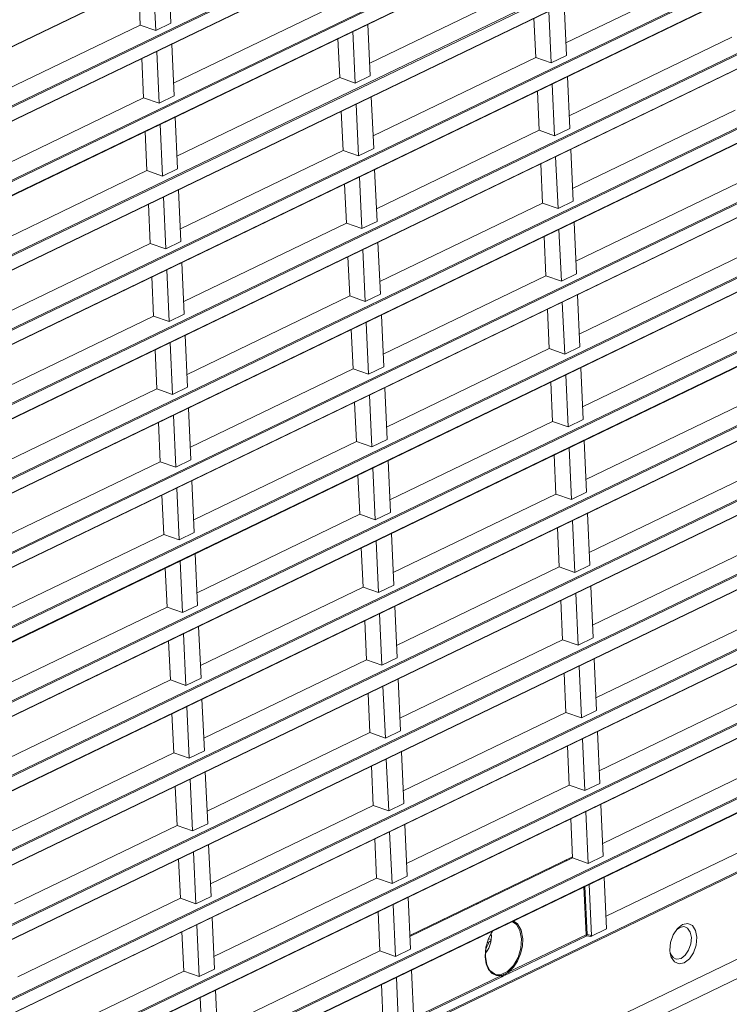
# Model space of a CAD drawing. Header units: millimetres. Extents: x 3925 to 5043, y -86 to 778.
# Tile 29 of 256: x 4108 to 4128, y 93 to 119. Entities that reach past the tile are written whole.
import ezdxf

# ---------------------------------------------------------------- set-up
doc = ezdxf.new("R2010")
doc.units = ezdxf.units.MM
doc.header["$LTSCALE"] = 46.255
for name, color, linetype in [('85-1A626G050DXF_CONTINUOUS_LINE', 7, 'CONTINUOUS'), ('H30-BOTTOM-CDXF_CONTINUOUS_LINE', 7, 'CONTINUOUS'), ('H30-LEFT-COVDXF_CONTINUOUS_LINE', 7, 'CONTINUOUS')]:
    doc.layers.add(name, color=color, linetype=linetype)

msp = doc.modelspace()

# ---------------------------------------------------------------- linework, layer by layer
at = {"layer": '85-1A626G050DXF_CONTINUOUS_LINE', "color": 7, "linetype": 'Continuous', "lineweight": 0}
for p, q in [((4121.2099, 94.305), (4121.1698, 94.2857)), ((4121.2045, 94.3989), (4121.2776, 94.3793)), ((4121.2802, 94.4085), (4121.2776, 94.3793)), ((4121.1697, 94.0748), (4121.1226, 94.0098))]:
    msp.add_line(p, q, dxfattribs=at)
for points in [[(4121.2762, 94.5353), (4121.2773, 94.5272), (4121.2799, 94.4974), (4121.2813, 94.4676)], [(4121.2781, 94.5388), (4121.283, 94.469), (4121.2784, 94.3851)], [(4121.2813, 94.4676), (4121.2814, 94.438), (4121.2802, 94.4085)], [(4121.2099, 94.305), (4121.1998, 94.2675), (4121.1868, 94.2309), (4121.1713, 94.1958), (4121.1533, 94.1629), (4121.1341, 94.1338)], [(4121.2784, 94.3851), (4121.2642, 94.3024), (4121.241, 94.2226), (4121.2093, 94.1461), (4121.1697, 94.0748)], [(4121.2776, 94.3793), (4121.2704, 94.3581), (4121.2565, 94.3383), (4121.2363, 94.3205), (4121.2099, 94.305)]]:
    msp.add_lwpolyline(points, dxfattribs=at)
at = {"layer": 'H30-BOTTOM-CDXF_CONTINUOUS_LINE', "color": 7, "linetype": 'Continuous', "lineweight": 0}
msp.add_line((4119.9918, 94.9044), (4119.9906, 94.9321), dxfattribs=at)
at = {"layer": 'H30-LEFT-COVDXF_CONTINUOUS_LINE', "color": 7, "linetype": 'Continuous', "lineweight": 0}
for p, q in [((4089.0581, 109.3055), (4137.406, 132.6017)), ((4089.0622, 109.2968), (4137.3904, 132.5837)), ((4137.4622, 131.0243), (4089.134, 107.7375)), ((4137.4799, 130.9966), (4089.1516, 107.7097)), ((4089.1488, 107.3341), (4137.4967, 130.6304)), ((4089.1529, 107.3254), (4137.4812, 130.6123)), ((4137.5529, 129.0529), (4089.2247, 105.7661)), ((4137.5706, 129.0252), (4089.2424, 105.7383)), ((4089.2395, 105.3627), (4137.5874, 128.659)), ((4089.2437, 105.3541), (4137.5719, 128.6409)), ((4137.6437, 127.0815), (4089.3154, 103.7947)), ((4137.6613, 127.0538), (4089.3331, 103.7669)), ((4089.3344, 103.3827), (4137.6626, 126.6695)), ((4089.35, 103.4007), (4137.6782, 126.6876)), ((4137.7344, 125.1101), (4089.4062, 101.8233)), ((4137.7521, 125.0824), (4089.4238, 101.7956)), ((4089.421, 101.42), (4137.7689, 124.7162)), ((4089.4251, 101.4113), (4137.7534, 124.6981)), ((4137.8251, 123.1387), (4089.4969, 99.8519)), ((4137.8428, 123.111), (4089.5146, 99.8242)), ((4089.5117, 99.4486), (4137.8596, 122.7448)), ((4089.5159, 99.4399), (4137.8441, 122.7267)), ((4137.9159, 121.1673), (4089.5876, 97.8805)), ((4137.9335, 121.1396), (4089.6053, 97.8528)), ((4089.6024, 97.4772), (4137.9504, 120.7734)), ((4089.6066, 97.4685), (4137.9348, 120.7553)), ((4112.53, 120.6047), (4112.5946, 119.2016)), ((4123.3004, 118.6648), (4127.7104, 120.7898)), ((4112.185, 119.0042), (4112.1204, 120.4073)), ((4111.7154, 120.2122), (4111.7642, 119.1515)), ((4117.9849, 118.1187), (4122.395, 120.2437)), ((4112.6695, 117.5726), (4117.0796, 119.6976)), ((4122.9065, 118.125), (4122.8419, 119.5282)), ((4123.2515, 119.7255), (4123.3161, 118.3224)), ((4122.4369, 119.333), (4122.4857, 118.2723)), ((4138.0066, 119.1959), (4089.6784, 95.9091)), ((4138.0242, 119.1682), (4089.696, 95.8814)), ((4107.3541, 117.0265), (4111.7642, 119.1515)), ((4111.7642, 119.1515), (4112.185, 119.0042)), ((4112.5946, 119.2016), (4112.185, 119.0042)), ((4117.5911, 117.5789), (4117.5265, 118.9821)), ((4117.9361, 119.1794), (4118.0007, 117.7763)), ((4089.6932, 95.5058), (4138.0411, 118.802)), ((4089.6973, 95.4971), (4138.0256, 118.7839)), ((4117.1215, 118.7869), (4117.1703, 117.7262)), ((4123.3911, 116.6934), (4127.8011, 118.8184)), ((4112.2757, 117.0328), (4112.2111, 118.436)), ((4112.6207, 118.6333), (4112.6853, 117.2302)), ((4111.8061, 118.2408), (4111.8549, 117.1801)), ((4118.0757, 116.1473), (4122.4857, 118.2723)), ((4122.4857, 118.2723), (4122.9065, 118.125)), ((4123.3161, 118.3224), (4122.9065, 118.125)), ((4112.7603, 115.6012), (4117.1703, 117.7262)), ((4117.1703, 117.7262), (4117.5911, 117.5789)), ((4118.0007, 117.7763), (4117.5911, 117.5789)), ((4123.3423, 117.7542), (4123.4068, 116.351)), ((4122.5277, 117.3616), (4122.5765, 116.3009)), ((4122.9972, 116.1536), (4122.9326, 117.5568)), ((4138.0973, 117.2246), (4089.7691, 93.9377)), ((4138.115, 117.1968), (4089.7867, 93.91)), ((4107.4449, 115.0551), (4111.8549, 117.1801)), ((4111.8549, 117.1801), (4112.2757, 117.0328)), ((4112.6853, 117.2302), (4112.2757, 117.0328)), ((4118.0269, 117.208), (4118.0914, 115.8049)), ((4089.7839, 93.5344), (4138.1318, 116.8306)), ((4117.6818, 115.6075), (4117.6172, 117.0107)), ((4123.4818, 114.7221), (4127.8919, 116.847)), ((4089.7881, 93.5257), (4138.1163, 116.8125)), ((4112.7115, 116.6619), (4112.776, 115.2588)), ((4117.2122, 116.8155), (4117.2611, 115.7548)), ((4112.3664, 115.0614), (4112.3018, 116.4646)), ((4118.1664, 114.176), (4122.5765, 116.3009)), ((4122.5765, 116.3009), (4122.9972, 116.1536)), ((4123.4068, 116.351), (4122.9972, 116.1536)), ((4111.8968, 116.2694), (4111.9457, 115.2087)), ((4118.0914, 115.8049), (4117.6818, 115.6075)), ((4123.433, 115.7828), (4123.4976, 114.3796)), ((4112.851, 113.6298), (4117.2611, 115.7548)), ((4117.2611, 115.7548), (4117.6818, 115.6075)), ((4123.0879, 114.1822), (4123.0234, 115.5854)), ((4138.188, 115.2532), (4089.8598, 91.9663)), ((4112.776, 115.2588), (4112.3664, 115.0614)), ((4118.1176, 115.2367), (4118.1822, 113.8335)), ((4122.6184, 115.3902), (4122.6672, 114.3295)), ((4138.2057, 115.2254), (4089.8775, 91.9386)), ((4107.5356, 113.0837), (4111.9457, 115.2087)), ((4111.9457, 115.2087), (4112.3664, 115.0614)), ((4117.7725, 113.6361), (4117.708, 115.0393)), ((4089.8746, 91.563), (4138.2226, 114.8592)), ((4089.8788, 91.5543), (4138.207, 114.8411)), ((4117.303, 114.8441), (4117.3518, 113.7834)), ((4123.5725, 112.7507), (4127.9826, 114.8756)), ((4112.4571, 113.09), (4112.3926, 114.4932)), ((4112.8022, 114.6906), (4112.8668, 113.2874)), ((4111.9876, 114.298), (4112.0364, 113.2373)), ((4118.2571, 112.2046), (4122.6672, 114.3295)), ((4122.6672, 114.3295), (4123.0879, 114.1822)), ((4123.4976, 114.3796), (4123.0879, 114.1822)), ((4112.9417, 111.6585), (4117.3518, 113.7834)), ((4117.3518, 113.7834), (4117.7725, 113.6361)), ((4118.1822, 113.8335), (4117.7725, 113.6361)), ((4123.5237, 113.8114), (4123.5883, 112.4082)), ((4122.7091, 113.4189), (4122.7579, 112.3581)), ((4123.1787, 112.2108), (4123.1141, 113.614)), ((4138.2788, 113.2818), (4089.9505, 89.9949)), ((4138.2964, 113.254), (4089.9682, 89.9672)), ((4107.6263, 111.1124), (4112.0364, 113.2373)), ((4112.0364, 113.2373), (4112.4571, 113.09)), ((4112.8668, 113.2874), (4112.4571, 113.09)), ((4118.2083, 113.2653), (4118.2729, 111.8621)), ((4089.9654, 89.5916), (4138.3133, 112.8878)), ((4089.9695, 89.5829), (4138.2977, 112.8698)), ((4117.3937, 112.8727), (4117.4425, 111.812)), ((4117.8633, 111.6647), (4117.7987, 113.0679)), ((4123.6633, 110.7793), (4128.0733, 112.9043)), ((4112.8929, 112.7192), (4112.9575, 111.316)), ((4112.0783, 112.3266), (4112.1271, 111.2659)), ((4112.5479, 111.1186), (4112.4833, 112.5218)), ((4118.3479, 110.2332), (4122.7579, 112.3581)), ((4122.7579, 112.3581), (4123.1787, 112.2108)), ((4123.5883, 112.4082), (4123.1787, 112.2108)), ((4113.0325, 109.6871), (4117.4425, 111.812)), ((4117.4425, 111.812), (4117.8633, 111.6647)), ((4118.2729, 111.8621), (4117.8633, 111.6647)), ((4123.6144, 111.84), (4123.679, 110.4368)), ((4123.2694, 110.2394), (4123.2048, 111.6426)), ((4138.3695, 111.3104), (4090.0413, 88.0236)), ((4138.3872, 111.2826), (4090.0589, 87.9958)), ((4107.7171, 109.141), (4112.1271, 111.2659)), ((4112.1271, 111.2659), (4112.5479, 111.1186)), ((4112.9575, 111.316), (4112.5479, 111.1186)), ((4118.299, 111.2939), (4118.3636, 109.8907)), ((4122.7998, 111.4475), (4122.8487, 110.3868)), ((4117.954, 109.6933), (4117.8894, 111.0965)), ((4090.0561, 87.6202), (4138.404, 110.9164)), ((4090.0602, 87.6115), (4138.3885, 110.8984)), ((4112.9836, 110.7478), (4113.0482, 109.3446)), ((4117.4844, 110.9014), (4117.5333, 109.8407)), ((4123.754, 108.8079), (4128.1641, 110.9329)), ((4112.6386, 109.1472), (4112.574, 110.5504)), ((4123.679, 110.4368), (4123.2694, 110.2394)), ((4112.169, 110.3553), (4112.2178, 109.2945)), ((4118.4386, 108.2618), (4122.8487, 110.3868)), ((4122.8487, 110.3868), (4123.2694, 110.2394)), ((4113.1232, 107.7157), (4117.5333, 109.8407)), ((4117.5333, 109.8407), (4117.954, 109.6933)), ((4118.3636, 109.8907), (4117.954, 109.6933)), ((4123.3601, 108.268), (4123.2956, 109.6712)), ((4123.7052, 109.8686), (4123.7698, 108.4654)), ((4122.8906, 109.4761), (4122.9394, 108.4154)), ((4138.4602, 109.339), (4090.132, 86.0522)), ((4138.4779, 109.3113), (4090.1497, 86.0244)), ((4107.8078, 107.1696), (4112.2178, 109.2945)), ((4112.2178, 109.2945), (4112.6386, 109.1472)), ((4113.0482, 109.3446), (4112.6386, 109.1472)), ((4118.0447, 107.7219), (4117.9802, 109.1251)), ((4118.3898, 109.3225), (4118.4544, 107.9193)), ((4090.1468, 85.6488), (4138.4947, 108.9451)), ((4090.151, 85.6401), (4138.4792, 108.927)), ((4117.5752, 108.93), (4117.624, 107.8693)), ((4123.8447, 106.8365), (4128.2548, 108.9615)), ((4112.7293, 107.1758), (4112.6647, 108.579)), ((4113.0744, 108.7764), (4113.139, 107.3732)), ((4112.2598, 108.3839), (4112.3086, 107.3232)), ((4118.5293, 106.2904), (4122.9394, 108.4154)), ((4122.9394, 108.4154), (4123.3601, 108.268)), ((4123.7698, 108.4654), (4123.3601, 108.268)), ((4113.2139, 105.7443), (4117.624, 107.8693)), ((4117.624, 107.8693), (4118.0447, 107.7219)), ((4118.4544, 107.9193), (4118.0447, 107.7219)), ((4123.7959, 107.8972), (4123.8605, 106.494)), ((4122.9813, 107.5047), (4123.0301, 106.444)), ((4123.4509, 106.2966), (4123.3863, 107.6998)), ((4138.551, 107.3676), (4090.2227, 84.0808)), ((4138.5686, 107.3399), (4090.2404, 84.053)), ((4107.8985, 105.1982), (4112.3086, 107.3232)), ((4112.3086, 107.3232), (4112.7293, 107.1758)), ((4113.139, 107.3732), (4112.7293, 107.1758)), ((4118.4805, 107.3511), (4118.5451, 105.9479)), ((4090.2376, 83.6774), (4138.5855, 106.9737)), ((4117.6659, 106.9586), (4117.7147, 105.8979)), ((4118.1355, 105.7505), (4118.0709, 107.1537)), ((4123.9355, 104.8651), (4128.3455, 106.9901)), ((4090.2417, 83.6688), (4138.5699, 106.9556)), ((4113.1651, 106.805), (4113.2297, 105.4018)), ((4112.8201, 105.2044), (4112.7555, 106.6076)), ((4118.6201, 104.319), (4123.0301, 106.444)), ((4123.0301, 106.444), (4123.4509, 106.2966)), ((4123.8605, 106.494), (4123.4509, 106.2966)), ((4112.3505, 106.4125), (4112.3993, 105.3518)), ((4113.3046, 103.7729), (4117.7147, 105.8979)), ((4117.7147, 105.8979), (4118.1355, 105.7505)), ((4118.5451, 105.9479), (4118.1355, 105.7505)), ((4123.8866, 105.9258), (4123.9512, 104.5226)), ((4123.5416, 104.3253), (4123.477, 105.7284)), ((4138.6417, 105.3962), (4090.3135, 82.1094)), ((4138.6593, 105.3685), (4090.3311, 82.0816)), ((4113.2297, 105.4018), (4112.8201, 105.2044)), ((4118.5712, 105.3797), (4118.6358, 103.9765)), ((4123.072, 105.5333), (4123.1208, 104.4726)), ((4107.9892, 103.2268), (4112.3993, 105.3518)), ((4112.3993, 105.3518), (4112.8201, 105.2044)), ((4118.2262, 103.7792), (4118.1616, 105.1823)), ((4090.3283, 81.706), (4138.6762, 105.0023)), ((4090.3324, 81.6974), (4138.6607, 104.9842)), ((4113.2558, 104.8336), (4113.3204, 103.4304)), ((4117.7566, 104.9872), (4117.8054, 103.9265)), ((4124.0262, 102.8937), (4128.4362, 105.0187)), ((4112.9108, 103.233), (4112.8462, 104.6362)), ((4112.4412, 104.4411), (4112.49, 103.3804)), ((4118.7108, 102.3476), (4123.1208, 104.4726)), ((4123.1208, 104.4726), (4123.5416, 104.3253)), ((4123.9512, 104.5226), (4123.5416, 104.3253)), ((4113.3954, 101.8015), (4117.8054, 103.9265)), ((4117.8054, 103.9265), (4118.2262, 103.7792)), ((4118.6358, 103.9765), (4118.2262, 103.7792)), ((4123.9774, 103.9544), (4124.0419, 102.5512)), ((4123.1628, 103.5619), (4123.2116, 102.5012)), ((4123.6323, 102.3539), (4123.5677, 103.757)), ((4138.7324, 103.4248), (4090.4042, 80.138)), ((4138.7501, 103.3971), (4090.4218, 80.1103)), ((4108.08, 101.2554), (4112.49, 103.3804)), ((4112.49, 103.3804), (4112.9108, 103.233)), ((4113.3204, 103.4304), (4112.9108, 103.233)), ((4118.662, 103.4083), (4118.7265, 102.0051)), ((4090.419, 79.7347), (4138.7669, 103.0309)), ((4090.4232, 79.726), (4138.7514, 103.0128)), ((4117.8474, 103.0158), (4117.8962, 101.9551)), ((4118.3169, 101.8078), (4118.2523, 103.2109)), ((4124.1169, 100.9223), (4128.527, 103.0473)), ((4113.3466, 102.8622), (4113.4111, 101.459)), ((4112.5319, 102.4697), (4112.5808, 101.409)), ((4113.0015, 101.2617), (4112.9369, 102.6648)), ((4118.8015, 100.3762), (4123.2116, 102.5012)), ((4123.2116, 102.5012), (4123.6323, 102.3539)), ((4124.0419, 102.5512), (4123.6323, 102.3539)), ((4113.4861, 99.8301), (4117.8962, 101.9551)), ((4117.8962, 101.9551), (4118.3169, 101.8078)), ((4118.7265, 102.0051), (4118.3169, 101.8078)), ((4124.0681, 101.983), (4124.1327, 100.5799)), ((4123.723, 100.3825), (4123.6585, 101.7856)), ((4138.8231, 101.4534), (4090.4949, 78.1666)), ((4138.8408, 101.4257), (4090.5126, 78.1389)), ((4108.1707, 99.284), (4112.5808, 101.409)), ((4112.5808, 101.409), (4113.0015, 101.2617)), ((4113.4111, 101.459), (4113.0015, 101.2617)), ((4118.7527, 101.4369), (4118.8173, 100.0337)), ((4123.2535, 101.5905), (4123.3023, 100.5298)), ((4118.4076, 99.8364), (4118.3431, 101.2395)), ((4113.4373, 100.8908), (4113.5019, 99.4876)), ((4117.9381, 101.0444), (4117.9869, 99.9837)), ((4124.2076, 98.9509), (4128.6177, 101.0759)), ((4113.0922, 99.2903), (4113.0277, 100.6934)), ((4124.1327, 100.5799), (4123.723, 100.3825)), ((4112.6227, 100.4983), (4112.6715, 99.4376)), ((4118.8922, 98.4048), (4123.3023, 100.5298)), ((4123.3023, 100.5298), (4123.723, 100.3825)), ((4118.8173, 100.0337), (4118.4076, 99.8364)), ((4113.5768, 97.8587), (4117.9869, 99.9837)), ((4117.9869, 99.9837), (4118.4076, 99.8364)), ((4123.8138, 98.4111), (4123.7492, 99.8143)), ((4124.1588, 100.0116), (4124.2234, 98.6085)), ((4123.3442, 99.6191), (4123.393, 98.5584)), ((4108.2614, 97.3126), (4112.6715, 99.4376)), ((4112.6715, 99.4376), (4113.0922, 99.2903)), ((4113.5019, 99.4876), (4113.0922, 99.2903)), ((4118.4984, 97.865), (4118.4338, 99.2682)), ((4118.8434, 99.4655), (4118.908, 98.0624)), ((4138.9456, 99.148), (4090.6174, 75.8611)), ((4118.0288, 99.073), (4118.0776, 98.0123)), ((4124.2984, 96.9795), (4128.7084, 99.1045)), ((4113.183, 97.3189), (4113.1184, 98.722)), ((4113.528, 98.9194), (4113.5926, 97.5163)), ((4138.6236, 98.467), (4090.2954, 75.1802)), ((4112.7134, 98.5269), (4112.7622, 97.4662)), ((4118.983, 96.4334), (4123.393, 98.5584)), ((4123.393, 98.5584), (4123.8138, 98.4111)), ((4124.2234, 98.6085), (4123.8138, 98.4111)), ((4113.6676, 95.8873), (4118.0776, 98.0123)), ((4118.0776, 98.0123), (4118.4984, 97.865)), ((4118.908, 98.0624), (4118.4984, 97.865)), ((4124.2496, 98.0402), (4124.3141, 96.6371)), ((4123.4349, 97.6477), (4123.4838, 96.587)), ((4123.9045, 96.4397), (4123.8399, 97.8429)), ((4108.3522, 95.3412), (4112.7622, 97.4662)), ((4112.7622, 97.4662), (4113.183, 97.3189)), ((4113.5926, 97.5163), (4113.183, 97.3189)), ((4118.9342, 97.4941), (4118.9987, 96.091)), ((4118.1195, 97.1016), (4118.1684, 96.0409)), ((4118.5891, 95.8936), (4118.5245, 97.2968)), ((4124.3891, 95.0081), (4128.7992, 97.1331)), ((4113.6187, 96.948), (4113.6833, 95.5449)), ((4113.2737, 95.3475), (4113.2091, 96.7507)), ((4123.4825, 96.6147), (4119.0724, 94.4897)), ((4119.0737, 94.462), (4123.4838, 96.587)), ((4123.4838, 96.587), (4123.9045, 96.4397)), ((4124.3141, 96.6371), (4123.9045, 96.4397)), ((4112.8041, 96.5555), (4112.853, 95.4948)), ((4122.8651, 96.2889), (4122.8639, 96.3166)), ((4123.3057, 96.5296), (4123.307, 96.5019)), ((4113.7583, 93.9159), (4118.1684, 96.0409)), ((4118.1684, 96.0409), (4118.5891, 95.8936)), ((4118.9987, 96.091), (4118.5891, 95.8936)), ((4124.3403, 96.0689), (4124.4049, 94.6657)), ((4123.8486, 94.5061), (4123.7889, 95.8032)), ((4123.8743, 94.51), (4123.8143, 95.8154)), ((4123.9922, 94.4894), (4123.9286, 95.8705)), ((4108.4429, 93.3698), (4112.853, 95.4948)), ((4112.853, 95.4948), (4113.2737, 95.3475)), ((4113.6833, 95.5449), (4113.2737, 95.3475)), ((4119.0249, 95.5227), (4119.0895, 94.1196)), ((4118.6798, 93.9222), (4118.6153, 95.3254)), ((4120.8819, 95.3616), (4120.9222, 95.3528)), ((4113.7095, 94.9766), (4113.7741, 93.5735)), ((4118.2103, 95.1302), (4118.2591, 94.0695)), ((4113.3644, 93.3761), (4113.2999, 94.7793)), ((4126.3012, 94.6422), (4126.3862, 94.708)), ((4126.3238, 94.6759), (4126.4627, 94.7834)), ((4126.3862, 94.708), (4126.5007, 94.7309)), ((4126.4627, 94.7834), (4126.6051, 94.8116)), ((4126.5007, 94.7309), (4126.529, 94.7258)), ((4112.8949, 94.5841), (4112.9437, 93.5234)), ((4123.8486, 94.5061), (4121.758, 93.4987)), ((4123.8663, 94.4783), (4121.7757, 93.471)), ((4123.9761, 94.4591), (4123.8663, 94.4783)), ((4123.9922, 94.4894), (4123.8743, 94.51)), ((4124.4049, 94.6657), (4123.9761, 94.4591)), ((4126.21, 94.5061), (4126.3238, 94.6759)), ((4126.7029, 94.4308), (4126.6873, 94.2574)), ((4113.849, 91.9445), (4118.2591, 94.0695)), ((4118.2591, 94.0695), (4118.6798, 93.9222)), ((4119.0895, 94.1196), (4118.6798, 93.9222)), ((4121.1411, 93.7225), (4121.113, 93.9089)), ((4126.1285, 94.0039), (4126.1193, 94.087)), ((4126.1564, 93.9018), (4126.1285, 94.0039)), ((4126.2437, 93.7716), (4126.1564, 93.9018)), ((4121.205, 93.5693), (4121.1411, 93.7225)), ((4108.5336, 91.3984), (4112.9437, 93.5234)), ((4112.9437, 93.5234), (4113.3644, 93.3761)), ((4113.7741, 93.5735), (4113.3644, 93.3761)), ((4119.1176, 93.5523), (4119.1812, 92.1712)), ((4121.5517, 93.3993), (4119.1773, 92.2552)), ((4121.5694, 93.3716), (4119.179, 92.2197)), ((4118.301, 93.1588), (4118.3498, 92.0981)), ((4118.7706, 91.9508), (4118.706, 93.354)), ((4113.8002, 93.0053), (4113.8648, 91.6021)), ((4113.4552, 91.4047), (4113.3906, 92.8079))]:
    msp.add_line(p, q, dxfattribs=at)
for points in [[(4121.8464, 94.8672), (4121.9623, 94.7897), (4122.0576, 94.6212), (4122.0984, 94.397)], [(4121.8767, 94.8818), (4121.9908, 94.8061), (4122.0896, 94.6319), (4122.1319, 94.3999)], [(4126.529, 94.7258), (4126.601, 94.6871), (4126.6723, 94.5821), (4126.7029, 94.4308)], [(4126.6051, 94.8116), (4126.7295, 94.7564), (4126.8169, 94.6262), (4126.854, 94.441)], [(4121.113, 93.9089), (4121.1322, 94.1691), (4121.2105, 94.4284), (4121.3133, 94.6103)], [(4121.317, 94.6121), (4121.2054, 94.4021), (4121.1358, 94.1587), (4121.119, 93.9155)], [(4123.8743, 94.51), (4123.865, 94.51), (4123.856, 94.5086), (4123.8486, 94.5061)], [(4123.8486, 94.5061), (4123.8512, 94.4948), (4123.8576, 94.4847), (4123.8663, 94.4783)], [(4123.8663, 94.4783), (4123.8698, 94.4863), (4123.8727, 94.4979), (4123.8743, 94.51)], [(4126.1193, 94.087), (4126.1381, 94.2992), (4126.21, 94.5061)], [(4126.854, 94.441), (4126.8352, 94.2288), (4126.7633, 94.0219), (4126.6493, 93.8519), (4126.5105, 93.7446), (4126.3681, 93.7164), (4126.2437, 93.7716)], [(4122.0984, 94.397), (4122.0796, 94.1442), (4122.0036, 93.8932), (4121.8796, 93.6743), (4121.7224, 93.5139), (4121.5511, 93.4314), (4121.3863, 93.4367), (4121.3641, 93.4449)], [(4122.1319, 94.3999), (4122.1218, 94.1957), (4122.0745, 93.9887), (4121.9937, 93.7941), (4121.8854, 93.6268), (4121.758, 93.4987)], [(4126.6873, 94.2574), (4126.6285, 94.0896), (4126.5365, 93.9533), (4126.4249, 93.8672), (4126.3104, 93.8443), (4126.2747, 93.8515)], [(4121.119, 93.9155), (4121.1556, 93.7035), (4121.2399, 93.5412), (4121.3641, 93.4449)], [(4126.2747, 93.8515), (4126.2101, 93.888), (4126.1388, 93.9931), (4126.1352, 94.0058)], [(4121.5517, 93.3993), (4121.4185, 93.4017), (4121.2999, 93.4596), (4121.205, 93.5693)], [(4121.758, 93.4987), (4121.7189, 93.4756), (4121.6839, 93.4568), (4121.6535, 93.4417), (4121.623, 93.4275), (4121.5892, 93.4132), (4121.5517, 93.3993)], [(4121.5517, 93.3993), (4121.5544, 93.3879), (4121.5608, 93.3779), (4121.5694, 93.3716)], [(4121.7757, 93.471), (4121.7344, 93.4518), (4121.6936, 93.4332), (4121.6527, 93.4135), (4121.6113, 93.3926), (4121.5694, 93.3716)], [(4121.758, 93.4987), (4121.7607, 93.4874), (4121.767, 93.4774), (4121.7757, 93.471)]]:
    msp.add_lwpolyline(points, dxfattribs=at)
msp.add_ellipse((4123.9741, 94.4819), major_axis=(0.0085, 0.0237), ratio=0.6734468, start_param=-2.5411617, end_param=-1.0218924, dxfattribs=at)

doc.saveas('drawing.dxf')
